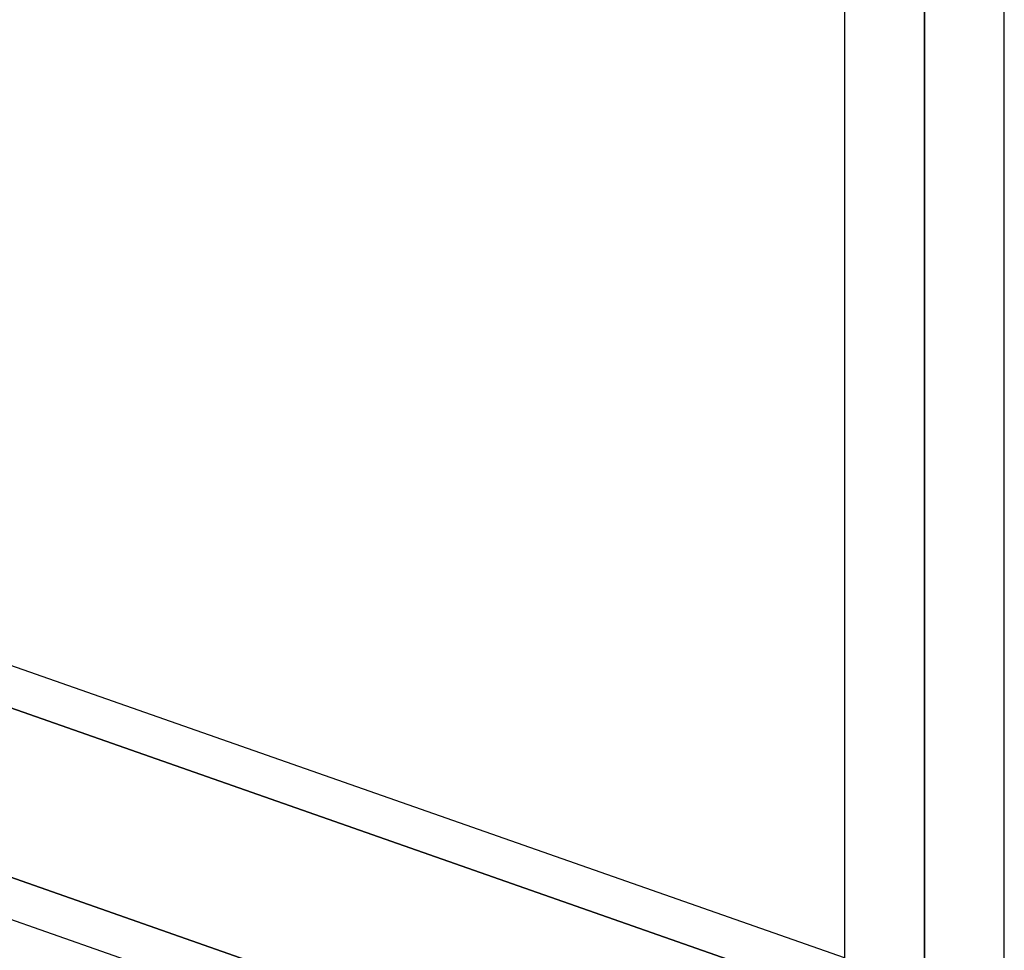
# Model space of a CAD drawing. Header units: millimetres. Extents: x -130 to 54, y -185 to 185.
# Tile 57 of 78: x -44.64 to -36.81, y 42.11 to 49.5. Entities that reach past the tile are written whole.
import ezdxf

# ---------------------------------------------------------------- set-up
doc = ezdxf.new("R2010")
doc.units = ezdxf.units.MM
doc.layers.add('MAIN-1', color=7, linetype='Continuous')
doc.layers.add('MAIN-2', color=7, linetype='Continuous')

msp = doc.modelspace()

# ---------------------------------------------------------------- linework, layer by layer
at = {"layer": 'MAIN-1'}
for p, q in [((-37.4475, 96.649), (-37.4475, 0)), ((-38.0825, 96.0737), (-38.0825, 0)), ((-36.8125, 0), (-36.8125, 96.053)), ((-38.0825, 42.0474), (-49.6125, 46.092)), ((-38.0825, 40.3645), (-49.6125, 44.4091)), ((-38.0825, 40.0286), (-49.6125, 44.0732))]:
    msp.add_line(p, q, dxfattribs=at)
at = {"layer": 'MAIN-2'}
for p, q in [((-37.4475, 0), (-37.4475, 96.649)), ((-37.4475, 95.7634), (-37.4475, 0)), ((-37.4475, 0), (-37.4475, 95.7634)), ((-37.4475, 41.7676), (-37.4475, 55.499)), ((-37.4475, 54.229), (-37.4475, 40.7621)), ((-49.6393, 45.7656), (-37.9541, 41.6665)), ((-37.9541, 41.6665), (-49.6393, 45.7656)), ((-49.6673, 44.4283), (-38.0026, 40.3365))]:
    msp.add_line(p, q, dxfattribs=at)

doc.saveas('drawing.dxf')
